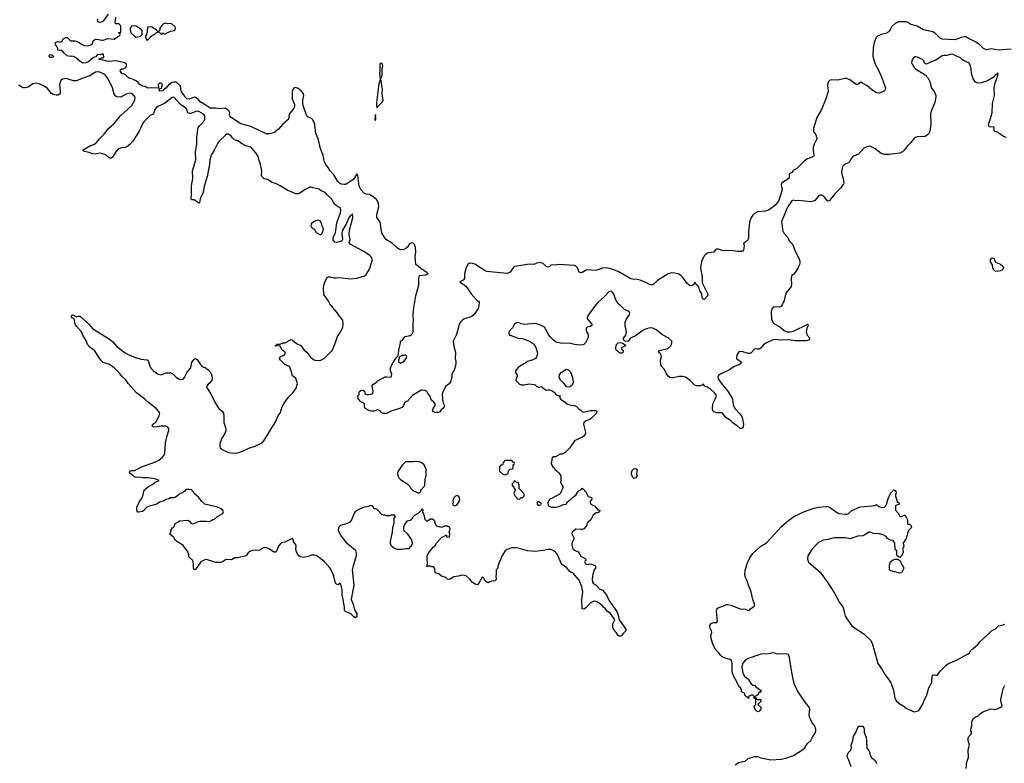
# Model space of a CAD drawing. Header units: inches. Extents: x 2220522 to 2384314, y 721474 to 893490.
# Tile 82 of 256: x 2292763 to 2305343, y 776917 to 786419. Entities that reach past the tile are written whole.
import ezdxf

# ---------------------------------------------------------------- set-up
doc = ezdxf.new("R2010")
doc.units = ezdxf.units.IN
doc.header["$MEASUREMENT"] = 0
for name, color, linetype in [('C2797', 7, 'Continuous'), ('C2798', 7, 'Continuous'), ('C3707', 7, 'Continuous'), ('C3708', 7, 'Continuous')]:
    doc.layers.add(name, color=color, linetype=linetype)

msp = doc.modelspace()

# ---------------------------------------------------------------- linework, layer by layer
at = {"layer": 'C2797', "color": 5, "elevation": 180}
for points in [[(2296980, 780000), (2296950, 779982), (2296863, 779957), (2296851, 779949), (2296836, 779930), (2296831, 779890), (2296870, 779819), (2296930, 779742), (2296979, 779699), (2297045, 779650), (2297054, 779634), (2297061, 779601), (2297062, 779570), (2297018, 779422), (2297012, 779390), (2297032, 779190), (2297017, 779130), (2296996, 779010), (2297022, 778950), (2297040, 778880), (2297071, 778830), (2297071, 778790), (2297050, 778775), (2297030, 778789), (2297000, 778820), (2296976, 778836), (2296930, 778853), (2296913, 778870), (2296912, 778910), (2296893, 779030), (2296881, 779070), (2296882, 779130), (2296867, 779207), (2296850, 779218), (2296830, 779198), (2296810, 779206), (2296799, 779219), (2296777, 779310), (2296736, 779396), (2296713, 779430), (2296657, 779490), (2296590, 779546), (2296550, 779573), (2296530, 779578), (2296490, 779575), (2296450, 779558), (2296390, 779547), (2296350, 779555), (2296330, 779570), (2296298, 779618), (2296291, 779650), (2296294, 779694), (2296289, 779710), (2296261, 779750), (2296257, 779777), (2296250, 779788), (2296210, 779773), (2296150, 779743), (2296110, 779733), (2296090, 779719), (2296070, 779690), (2296046, 779634), (2296030, 779614), (2296010, 779615), (2295950, 779656), (2295905, 779675), (2295870, 779664), (2295830, 779641), (2295810, 779637), (2295758, 779642), (2295711, 779629), (2295686, 779614), (2295656, 779570), (2295638, 779562), (2295550, 779541), (2295510, 779542), (2295470, 779518), (2295410, 779522), (2295390, 779515), (2295352, 779490), (2295330, 779481), (2295270, 779484), (2295150, 779521), (2295130, 779518), (2295078, 779490), (2295010, 779395), (2294990, 779389), (2294982, 779410), (2294982, 779462), (2294977, 779497), (2294970, 779514), (2294929, 779550), (2294914, 779614), (2294850, 779698), (2294808, 779730), (2294769, 779750), (2294749, 779770), (2294729, 779809), (2294710, 779818), (2294678, 779850), (2294694, 779866), (2294695, 779890), (2294716, 779924), (2294730, 779934), (2294750, 779982), (2294781, 780000)], [(2294939, 780000), (2294950, 779985), (2294970, 779976), (2294990, 779981), (2295029, 780000)], [(2297699, 780000), (2297678, 779970), (2297665, 779930), (2297665, 779910), (2297671, 779891), (2297713, 779853), (2297756, 779790), (2297767, 779770), (2297776, 779730), (2297771, 779710), (2297759, 779690), (2297730, 779659), (2297690, 779659), (2297650, 779649), (2297590, 779649), (2297550, 779661), (2297513, 779690), (2297501, 779721), (2297501, 779750), (2297524, 779870), (2297529, 779930), (2297549, 779989), (2297548, 780000)], [(2300000, 778909), (2299990, 778898), (2299970, 778888), (2299949, 778889), (2299944, 779010), (2299958, 779110), (2299947, 779170), (2299910, 779255), (2299830, 779349), (2299810, 779355), (2299790, 779369), (2299750, 779421), (2299690, 779458), (2299629, 779590), (2299610, 779613), (2299589, 779630), (2299550, 779649), (2299510, 779649), (2299450, 779635), (2299350, 779623), (2299250, 779632), (2299130, 779665), (2299091, 779669), (2299050, 779669), (2298991, 779649), (2298966, 779630), (2298928, 779572), (2298885, 779470), (2298872, 779430), (2298872, 779410), (2298852, 779390), (2298851, 779330), (2298846, 779310), (2298850, 779266), (2298834, 779250), (2298796, 779244), (2298770, 779235), (2298750, 779222), (2298729, 779230), (2298709, 779250), (2298690, 779286), (2298670, 779295), (2298630, 779218), (2298610, 779198), (2298590, 779202), (2298549, 779229), (2298510, 779275), (2298470, 779308), (2298450, 779318), (2298410, 779322), (2298371, 779309), (2298310, 779301), (2298262, 779270), (2298245, 779265), (2298229, 779269), (2298209, 779289), (2298150, 779309), (2298117, 779337), (2298070, 779349), (2298067, 779407), (2298050, 779426), (2298030, 779428), (2298010, 779438), (2297982, 779438), (2297970, 779426), (2297966, 779430), (2297968, 779450), (2297975, 779465), (2297975, 779490), (2297969, 779510), (2297970, 779574), (2297989, 779610), (2298050, 779682), (2298068, 779692), (2298089, 779730), (2298150, 779801), (2298210, 779831), (2298214, 779830), (2298214, 779810), (2298225, 779805), (2298255, 779810), (2298258, 779850), (2298249, 779870), (2298262, 779910), (2298260, 779920), (2298255, 779935), (2298230, 779949), (2298190, 779948), (2298150, 779929), (2298130, 779938), (2298110, 779938), (2298090, 779948), (2298070, 779986), (2298069, 780000)], [(2300000, 779947), (2299970, 779913), (2299950, 779904), (2299930, 779903), (2299870, 779909), (2299822, 779870), (2299818, 779850), (2299845, 779790), (2299817, 779730), (2299817, 779710), (2299830, 779658), (2299850, 779641), (2299899, 779619), (2299915, 779595), (2299930, 779562), (2299992, 779530), (2299994, 779510), (2299991, 779509), (2299982, 779498), (2299981, 779490), (2299990, 779465), (2300000, 779462)]]:
    msp.add_lwpolyline(points, dxfattribs=at)
at = {"layer": 'C2798', "color": 5}
for points, elevation in [([(2300000, 783218), (2299990, 783215), (2299950, 783189), (2299930, 783183), (2299910, 783194), (2299890, 783250), (2299870, 783270), (2299850, 783279), (2299650, 783292), (2299610, 783283), (2299570, 783285), (2299550, 783281), (2299530, 783264), (2299510, 783256), (2299490, 783264), (2299450, 783302), (2299410, 783316), (2299370, 783308), (2299330, 783293), (2299270, 783294), (2299090, 783265), (2299066, 783250), (2299028, 783192), (2298990, 783175), (2298730, 783202), (2298697, 783217), (2298576, 783296), (2298550, 783305), (2298510, 783308), (2298487, 783293), (2298468, 783252), (2298447, 783170), (2298445, 783110), (2298430, 783092), (2298386, 783070), (2298411, 783050), (2298437, 783037), (2298468, 783010), (2298530, 782917), (2298600, 782840), (2298624, 782824), (2298632, 782810), (2298631, 782769), (2298621, 782730), (2298570, 782650), (2298530, 782622), (2298443, 782597), (2298420, 782580), (2298392, 782548), (2298373, 782507), (2298342, 782398), (2298301, 782310), (2298308, 782248), (2298331, 782170), (2298325, 782090), (2298335, 782050), (2298335, 782025), (2298319, 781950), (2298286, 781890), (2298285, 781850), (2298265, 781790), (2298250, 781768), (2298205, 781730), (2298163, 781650), (2298159, 781630), (2298163, 781570), (2298171, 781530), (2298191, 781490), (2298185, 781470), (2298171, 781450), (2298147, 781433), (2298130, 781409), (2298110, 781398), (2298070, 781398), (2298050, 781408), (2298039, 781430), (2298044, 781450), (2298069, 781490), (2298069, 781510), (2298055, 781530), (2298020, 781560), (2298010, 781598), (2297975, 781650), (2297969, 781669), (2297942, 781682), (2297910, 781687), (2297890, 781684), (2297870, 781674), (2297783, 781617), (2297717, 781543), (2297685, 781530), (2297668, 781490), (2297650, 781465), (2297630, 781453), (2297510, 781415), (2297450, 781389), (2297410, 781385), (2297390, 781394), (2297370, 781415), (2297350, 781429), (2297330, 781435), (2297290, 781415), (2297255, 781415), (2297230, 781422), (2297178, 781450), (2297169, 781470), (2297168, 781510), (2297159, 781519), (2297126, 781530), (2297122, 781542), (2297110, 781546), (2297102, 781562), (2297088, 781568), (2297088, 781590), (2297078, 781610), (2297098, 781630), (2297098, 781650), (2297106, 781670), (2297120, 781680), (2297150, 781685), (2297170, 781672), (2297171, 781650), (2297178, 781638), (2297206, 781626), (2297261, 781639), (2297273, 781647), (2297279, 781670), (2297265, 781730), (2297265, 781750), (2297270, 781755), (2297327, 781793), (2297344, 781810), (2297430, 781854), (2297450, 781857), (2297508, 781852), (2297519, 781890), (2297499, 781930), (2297499, 781970), (2297530, 782036), (2297544, 782050), (2297570, 782092), (2297598, 782122), (2297605, 782195), (2297628, 782288), (2297628, 782310), (2297655, 782325), (2297669, 782350), (2297689, 782370), (2297750, 782385), (2297770, 782397), (2297783, 782410), (2297789, 782429), (2297789, 782529), (2297796, 782590), (2297789, 782631), (2297793, 782713), (2297822, 782890), (2297861, 783030), (2297861, 783110), (2297869, 783150), (2297950, 783159), (2297982, 783170), (2297965, 783190), (2297906, 783226), (2297826, 783290), (2297815, 783390), (2297823, 783450), (2297820, 783510), (2297807, 783547), (2297790, 783564), (2297770, 783568), (2297745, 783555), (2297714, 783510), (2297701, 783499), (2297670, 783484), (2297630, 783480), (2297610, 783486), (2297590, 783500), (2297523, 783563), (2297448, 783608), (2297429, 783630), (2297389, 783690), (2297369, 783830), (2297325, 783890), (2297326, 783930), (2297350, 784030), (2297347, 784070), (2297340, 784090), (2297320, 784120), (2297277, 784157), (2297230, 784184), (2297195, 784190), (2297170, 784200), (2297120, 784250), (2297099, 784290), (2297081, 784430), (2297070, 784449), (2297041, 784399), (2297023, 784377), (2296930, 784314), (2296910, 784312), (2296870, 784318), (2296847, 784330), (2296827, 784350), (2296777, 784437), (2296730, 784490), (2296705, 784530), (2296672, 784570), (2296652, 784610), (2296638, 784690), (2296608, 784768), (2296582, 784882), (2296548, 784970), (2296534, 785074), (2296525, 785105), (2296504, 785144), (2296490, 785155), (2296450, 785172), (2296432, 785190), (2296421, 785210), (2296390, 785310), (2296382, 785350), (2296381, 785390), (2296395, 785450), (2296390, 785470), (2296358, 785510), (2296321, 785541), (2296291, 785551), (2296270, 785550), (2296250, 785525), (2296244, 785490), (2296243, 785430), (2296246, 785410), (2296275, 785335), (2296274, 785310), (2296265, 785290), (2296206, 785214), (2296196, 785150), (2296190, 785138), (2296120, 785080), (2296070, 785019), (2296010, 784974), (2295950, 784960), (2295910, 784962), (2295714, 785054), (2295587, 785090), (2295465, 785170), (2295448, 785190), (2295443, 785203), (2295449, 785230), (2295436, 785256), (2295390, 785289), (2295310, 785282), (2295269, 785289), (2295198, 785290), (2295121, 785341), (2295067, 785370), (2295042, 785402), (2295010, 785426), (2294990, 785429), (2294930, 785405), (2294899, 785410), (2294877, 785430), (2294861, 785461), (2294830, 785496), (2294824, 785510), (2294815, 785570), (2294784, 785604), (2294759, 785619), (2294730, 785623), (2294705, 785615), (2294660, 785580), (2294630, 785544), (2294598, 785522), (2294590, 785509), (2294550, 785508), (2294547, 785513), (2294546, 785534), (2294575, 785545), (2294588, 785590), (2294570, 785608), (2294550, 785608), (2294532, 785590), (2294534, 785546), (2294450, 785549), (2294410, 785545), (2294390, 785549), (2294364, 785564), (2294330, 785569), (2294299, 785590), (2294276, 785616), (2294241, 785641), (2294218, 785650), (2294210, 785658), (2294170, 785668), (2294150, 785679), (2294110, 785717), (2294069, 785730), (2294050, 785758), (2294045, 785775), (2294069, 785791), (2294090, 785791), (2294118, 785810), (2294128, 785830), (2294128, 785850), (2294106, 785870), (2294009, 785889), (2293970, 785892), (2293913, 785887), (2293870, 785890), (2293830, 785904), (2293775, 785910), (2293780, 785920), (2293809, 785931), (2293830, 785932), (2293838, 785942), (2293834, 785974), (2293830, 785978), (2293810, 785978), (2293790, 785969), (2293774, 785974), (2293754, 785970), (2293737, 785943), (2293705, 785935), (2293640, 785880), (2293606, 785866), (2293570, 785865), (2293530, 785890), (2293476, 785936), (2293450, 785949), (2293430, 785953), (2293409, 785949), (2293370, 785959), (2293329, 785990), (2293315, 786015), (2293303, 786023), (2293290, 786029), (2293270, 786024), (2293249, 786029), (2293248, 786050), (2293214, 786110), (2293222, 786130), (2293250, 786141), (2293270, 786136), (2293290, 786138), (2293308, 786150), (2293315, 786170), (2293350, 786191), (2293370, 786190), (2293410, 786151), (2293470, 786151), (2293513, 786133), (2293570, 786098), (2293590, 786091), (2293633, 786087), (2293670, 786098), (2293688, 786110), (2293705, 786155), (2293729, 786171), (2293770, 786168), (2293810, 786157), (2293830, 786159), (2293890, 786177), (2293969, 786171), (2294015, 786205), (2294042, 786218), (2294046, 786230), (2294042, 786242), (2294026, 786250), (2294030, 786254), (2294050, 786254), (2294056, 786264), (2294055, 786330), (2294050, 786346), (2294030, 786366), (2293990, 786366), (2293986, 786370), (2293982, 786390), (2293988, 786412), (2293989, 786450)], 160), ([(2293891, 786489), (2293830, 786402), (2293790, 786382), (2293770, 786388), (2293760, 786400), (2293755, 786410), (2293762, 786430)], 160), ([(2295029, 780000), (2295030, 780001), (2295070, 780011), (2295149, 780011), (2295170, 780007), (2295206, 780014), (2295230, 780031), (2295250, 780038), (2295290, 780071), (2295358, 780110), (2295368, 780130), (2295358, 780150), (2295330, 780173), (2295288, 780190), (2295130, 780229), (2295090, 780262), (2295050, 780315), (2294988, 780370), (2294978, 780390), (2294958, 780410), (2294923, 780417), (2294886, 780414), (2294870, 780388), (2294830, 780368), (2294810, 780366), (2294782, 780338), (2294750, 780315), (2294729, 780309), (2294690, 780308), (2294670, 780298), (2294630, 780289), (2294610, 780269), (2294550, 780253), (2294513, 780227), (2294470, 780215), (2294430, 780209), (2294389, 780191), (2294366, 780170), (2294356, 780150), (2294330, 780134), (2294285, 780125), (2294268, 780128), (2294259, 780150), (2294259, 780190), (2294287, 780253), (2294314, 780290), (2294335, 780330), (2294349, 780389), (2294359, 780410), (2294407, 780453), (2294450, 780474), (2294490, 780503), (2294546, 780530), (2294508, 780548), (2294410, 780564), (2294334, 780566), (2294290, 780572), (2294251, 780569), (2294234, 780574), (2294170, 780625), (2294167, 780630), (2294169, 780650), (2294190, 780659), (2294230, 780657), (2294330, 780711), (2294510, 780773), (2294541, 780790), (2294589, 780830), (2294610, 780859), (2294618, 780882), (2294624, 781010), (2294641, 781090), (2294669, 781170), (2294669, 781190), (2294654, 781214), (2294630, 781223), (2294570, 781226), (2294490, 781213), (2294470, 781217), (2294454, 781230), (2294463, 781250), (2294502, 781278), (2294544, 781356), (2294551, 781390), (2294538, 781418), (2294507, 781450), (2294408, 781528), (2294361, 781570), (2294255, 781650), (2294150, 781770), (2294118, 781818), (2294080, 781850), (2294031, 781910), (2293970, 781971), (2293910, 782012), (2293830, 782039), (2293799, 782070), (2293717, 782190), (2293664, 782230), (2293630, 782269), (2293617, 782310), (2293568, 782388), (2293552, 782432), (2293490, 782503), (2293472, 782530), (2293458, 782598), (2293429, 782610), (2293424, 782630), (2293430, 782642), (2293450, 782642), (2293490, 782622), (2293509, 782631), (2293530, 782631), (2293550, 782618), (2293650, 782525), (2293693, 782473), (2293910, 782338), (2293950, 782306), (2294005, 782245), (2294110, 782164), (2294150, 782142), (2294243, 782103), (2294310, 782083), (2294392, 782072), (2294407, 782050), (2294426, 781990), (2294443, 781963), (2294471, 781930), (2294530, 781889), (2294570, 781883), (2294634, 781906), (2294670, 781908), (2294690, 781905), (2294724, 781890), (2294762, 781850), (2294790, 781830), (2294810, 781822), (2294850, 781824), (2294870, 781845), (2294904, 781916), (2294950, 781970), (2294962, 782038), (2294990, 782082), (2295010, 782091), (2295030, 782076), (2295073, 782013), (2295090, 781996), (2295110, 781981), (2295134, 781974), (2295170, 781945), (2295205, 781905), (2295223, 781850), (2295223, 781830), (2295216, 781810), (2295186, 781774), (2295170, 781762), (2295151, 781730), (2295156, 781710), (2295201, 781641), (2295270, 781510), (2295309, 781450), (2295354, 781414), (2295365, 781390), (2295370, 781354), (2295371, 781270), (2295394, 781210), (2295396, 781170), (2295384, 781130), (2295345, 781070), (2295325, 781015), (2295318, 780990), (2295319, 780970), (2295326, 780950), (2295350, 780925), (2295430, 780888), (2295490, 780880), (2295550, 780885), (2295610, 780904), (2295690, 780944), (2295770, 780971), (2295863, 781017), (2295883, 781037), (2296027, 781270), (2296070, 781365), (2296090, 781391), (2296118, 781470), (2296157, 781543), (2296200, 781600), (2296254, 781650), (2296296, 781710), (2296310, 781770), (2296301, 781810), (2296290, 781833), (2296249, 781869), (2296232, 781932), (2296209, 781989), (2296150, 782013), (2296094, 782070), (2296082, 782090), (2296089, 782111), (2296130, 782127), (2296143, 782137), (2296154, 782150), (2296154, 782170), (2296118, 782198), (2296090, 782248), (2296026, 782250), (2296042, 782258), (2296050, 782272), (2296090, 782272), (2296130, 782292), (2296150, 782292), (2296230, 782331), (2296250, 782326), (2296300, 782280), (2296354, 782254), (2296397, 782197), (2296430, 782170), (2296484, 782104), (2296517, 782077), (2296534, 782070), (2296590, 782064), (2296612, 782068), (2296652, 782088), (2296753, 782190), (2296790, 782272), (2296821, 782370), (2296857, 782423), (2296881, 782470), (2296890, 782494), (2296894, 782530), (2296890, 782578), (2296849, 782629), (2296824, 782670), (2296725, 782790), (2296705, 782830), (2296647, 782907), (2296643, 782990), (2296654, 783046), (2296670, 783086), (2296690, 783125), (2296710, 783135), (2296730, 783135), (2296781, 783121), (2296810, 783119), (2296850, 783123), (2296990, 783107), (2297070, 783116), (2297170, 783145), (2297190, 783165), (2297233, 783230), (2297269, 783350), (2297253, 783390), (2297231, 783410), (2297150, 783462), (2296985, 783550), (2296973, 783570), (2296983, 783610), (2296973, 783673), (2296976, 783730), (2297017, 783890), (2297018, 783918), (2297013, 783933), (2297010, 783935), (2297000, 783920), (2296990, 783916), (2296970, 783887), (2296935, 783805), (2296885, 783730), (2296877, 783690), (2296885, 783615), (2296882, 783598), (2296874, 783590), (2296810, 783574), (2296790, 783578), (2296767, 783607), (2296767, 783630), (2296799, 783701), (2296815, 783825), (2296860, 783950), (2296866, 783990), (2296860, 784010), (2296850, 784021), (2296810, 784040), (2296784, 784064), (2296748, 784130), (2296696, 784176), (2296667, 784210), (2296613, 784233), (2296587, 784253), (2296509, 784269), (2296490, 784278), (2296470, 784278), (2296410, 784249), (2296330, 784195), (2296290, 784194), (2296179, 784239), (2296090, 784296), (2296030, 784327), (2295990, 784341), (2295930, 784376), (2295887, 784387), (2295856, 784416), (2295853, 784430), (2295856, 784490), (2295839, 784570), (2295821, 784621), (2295809, 784670), (2295779, 784719), (2295730, 784777), (2295714, 784790), (2295650, 784809), (2295597, 784837), (2295550, 784870), (2295506, 784886), (2295484, 784904), (2295463, 784930), (2295430, 784955), (2295410, 784957), (2295390, 784945), (2295310, 784869), (2295290, 784839), (2295249, 784751), (2295208, 784690), (2295192, 784630), (2295184, 784536), (2295170, 784490), (2295161, 784430), (2295119, 784290), (2295105, 784210), (2295069, 784130), (2295059, 784081), (2295050, 784073), (2295004, 784110), (2294990, 784116), (2294956, 784116), (2294953, 784133), (2294958, 784190), (2294957, 784297), (2294973, 784390), (2294972, 784488), (2295013, 784627), (2295008, 784730), (2295025, 784830), (2295026, 784914), (2295040, 785020), (2295044, 785036), (2295058, 785062), (2295110, 785113), (2295126, 785150), (2295130, 785178), (2295128, 785190), (2295110, 785210), (2295050, 785246), (2295030, 785250), (2295014, 785246), (2294950, 785220), (2294930, 785220), (2294910, 785230), (2294898, 785270), (2294885, 785290), (2294817, 785337), (2294730, 785429), (2294710, 785425), (2294613, 785347), (2294529, 785311), (2294510, 785298), (2294490, 785270), (2294477, 785230), (2294466, 785214), (2294430, 785193), (2294410, 785175), (2294350, 785115), (2294331, 785090), (2294290, 784997), (2294210, 784868), (2294170, 784826), (2294130, 784794), (2294110, 784786), (2294050, 784778), (2294030, 784767), (2294009, 784751), (2293993, 784730), (2293950, 784664), (2293930, 784649), (2293910, 784649), (2293867, 784687), (2293850, 784695), (2293790, 784712), (2293718, 784702), (2293690, 784705), (2293650, 784723), (2293590, 784735), (2293566, 784750), (2293669, 784810), (2293710, 784826), (2293747, 784853), (2293783, 784897), (2293843, 784957), (2293899, 785030), (2293965, 785090), (2294050, 785190), (2294196, 785324), (2294232, 785390), (2294236, 785430), (2294205, 785470), (2294190, 785478), (2294170, 785481), (2294130, 785472), (2294078, 785442), (2294050, 785431), (2294010, 785434), (2293990, 785442), (2293969, 785469), (2293948, 785550), (2293896, 785656), (2293873, 785693), (2293850, 785718), (2293785, 785750), (2293770, 785755), (2293730, 785750), (2293657, 785703), (2293560, 785670), (2293490, 785639), (2293450, 785637), (2293370, 785664), (2293350, 785667), (2293310, 785659), (2293290, 785643), (2293274, 785610), (2293271, 785590), (2293280, 785510), (2293278, 785482), (2293272, 785468), (2293260, 785460), (2293250, 785455), (2293230, 785455), (2293190, 785465), (2293170, 785477), (2293118, 785538), (2293090, 785560), (2293010, 785598), (2292970, 785608), (2292930, 785599), (2292870, 785556), (2292830, 785547), (2292810, 785548), (2292790, 785556), (2292750, 785582)], 180), ([(2300000, 782308), (2299990, 782288), (2299972, 782270), (2299957, 782263), (2299918, 782258), (2299850, 782269), (2299790, 782285), (2299690, 782283), (2299619, 782299), (2299583, 782323), (2299535, 782370), (2299509, 782410), (2299504, 782430), (2299469, 782490), (2299410, 782521), (2299370, 782533), (2299350, 782536), (2299210, 782526), (2299170, 782533), (2299132, 782548), (2299110, 782544), (2299085, 782530), (2299057, 782483), (2299012, 782430), (2299012, 782410), (2299022, 782390), (2299030, 782386), (2299130, 782351), (2299185, 782345), (2299210, 782338), (2299286, 782306), (2299311, 782291), (2299330, 782272), (2299358, 782230), (2299375, 782175), (2299378, 782150), (2299365, 782110), (2299351, 782090), (2299310, 782069), (2299245, 782050), (2299230, 782035), (2299150, 781989), (2299126, 781970), (2299098, 781930), (2299098, 781910), (2299122, 781870), (2299111, 781849), (2299102, 781810), (2299138, 781770), (2299150, 781761), (2299175, 781755), (2299210, 781755), (2299270, 781766), (2299337, 781757), (2299350, 781752), (2299370, 781732), (2299390, 781725), (2299410, 781722), (2299430, 781731), (2299452, 781710), (2299490, 781685), (2299510, 781691), (2299530, 781691), (2299560, 781680), (2299597, 781657), (2299614, 781630), (2299650, 781614), (2299670, 781614), (2299672, 781608), (2299662, 781598), (2299662, 781590), (2299672, 781570), (2299730, 781532), (2299750, 781512), (2299810, 781492), (2299851, 781491), (2299877, 781477), (2299910, 781442), (2299934, 781430), (2299954, 781410), (2299970, 781406), (2300000, 781413)], 180), ([(2300000, 781293), (2299990, 781289), (2299971, 781270), (2299966, 781250), (2299991, 781150), (2299991, 781130), (2299970, 781098), (2299950, 781082), (2299911, 781069), (2299850, 781038), (2299792, 780950), (2299733, 780887), (2299692, 780868), (2299670, 780868), (2299610, 780835), (2299585, 780835), (2299570, 780826), (2299562, 780810), (2299562, 780790), (2299552, 780750), (2299572, 780710), (2299591, 780691), (2299605, 780665), (2299630, 780651), (2299651, 780630), (2299678, 780590), (2299678, 780530), (2299672, 780510), (2299705, 780450), (2299704, 780436), (2299672, 780368), (2299654, 780350), (2299532, 780288), (2299512, 780250), (2299513, 780213), (2299551, 780191), (2299610, 780191), (2299650, 780198), (2299710, 780222), (2299746, 780230), (2299763, 780257), (2299783, 780277), (2299806, 780290), (2299846, 780330), (2299870, 780342), (2299898, 780390), (2299910, 780402), (2299942, 780418), (2299950, 780432), (2299958, 780418), (2299973, 780413), (2299978, 780398), (2299993, 780393), (2300000, 780378)], 180), ([(2297548, 780000), (2297546, 780050), (2297566, 780070), (2297550, 780086), (2297510, 780086), (2297490, 780078), (2297450, 780078), (2297427, 780087), (2297410, 780088), (2297390, 780098), (2297330, 780158), (2297310, 780168), (2297290, 780168), (2297284, 780190), (2297269, 780209), (2297250, 780212), (2297220, 780200), (2297150, 780187), (2297070, 780146), (2297050, 780130), (2297037, 780110), (2297003, 780030), (2296980, 780000)], 180), ([(2298069, 780000), (2298068, 780010), (2298060, 780020), (2298036, 780036), (2298010, 780038), (2297970, 780008), (2297950, 780022), (2297942, 780030), (2297934, 780074), (2297915, 780130), (2297918, 780150), (2297910, 780166), (2297898, 780162), (2297893, 780147), (2297854, 780110), (2297810, 780088), (2297782, 780058), (2297765, 780030), (2297750, 780019), (2297711, 780009), (2297700, 780000), (2297699, 780000)], 180), ([(2294781, 780000), (2294806, 780014), (2294910, 780025), (2294930, 780012), (2294939, 780000)], 180)]:
    msp.add_lwpolyline(points, dxfattribs=dict(at, elevation=elevation))
for points, elevation in [([(2294230, 786342), (2294190, 786338), (2294175, 786305), (2294177, 786270), (2294184, 786250), (2294230, 786207), (2294250, 786195), (2294290, 786203), (2294308, 786210), (2294329, 786231), (2294329, 786269), (2294323, 786283), (2294314, 786294), (2294250, 786335)], 160), ([(2294430, 786329), (2294394, 786326), (2294391, 786269), (2294382, 786230), (2294372, 786210), (2294372, 786190), (2294390, 786154), (2294428, 786190), (2294436, 786204), (2294460, 786220), (2294486, 786230), (2294510, 786254), (2294522, 786258), (2294526, 786270), (2294508, 786290), (2294450, 786324)], 160), ([(2294630, 786375), (2294590, 786362), (2294551, 786310), (2294552, 786288), (2294534, 786270), (2294538, 786258), (2294550, 786254), (2294570, 786234), (2294582, 786238), (2294590, 786252), (2294598, 786238), (2294610, 786234), (2294630, 786242), (2294690, 786272), (2294738, 786282), (2294748, 786290), (2294755, 786310), (2294748, 786330), (2294710, 786362), (2294690, 786369), (2294652, 786368)], 160), ([(2293170, 785935), (2293150, 785938), (2293138, 785950), (2293140, 785960), (2293150, 785974), (2293174, 785970), (2293195, 785955), (2293198, 785950), (2293190, 785942)], 160), ([(2297390, 785859), (2297370, 785858), (2297364, 785850), (2297366, 785774), (2297360, 785730), (2297367, 785670), (2297363, 785630), (2297350, 785598), (2297323, 785363), (2297321, 785321), (2297330, 785292), (2297335, 785305), (2297396, 785370), (2297405, 785390), (2297394, 785470), (2297399, 785530), (2297379, 785630), (2297378, 785670), (2297390, 785694), (2297393, 785710), (2297392, 785788), (2297402, 785830), (2297400, 785850)], 160), ([(2297310, 785206), (2297298, 785150), (2297298, 785138), (2297310, 785132), (2297314, 785150)], 160), ([(2296610, 783666), (2296556, 783696), (2296535, 783735), (2296509, 783749), (2296489, 783769), (2296485, 783785), (2296489, 783811), (2296509, 783830), (2296530, 783845), (2296570, 783862), (2296593, 783853), (2296612, 783832), (2296624, 783784), (2296642, 783750), (2296630, 783706)], 180), ([(2297690, 782135), (2297670, 782129), (2297650, 782129), (2297613, 782107), (2297612, 782090), (2297602, 782070), (2297602, 782050), (2297630, 782032), (2297650, 782038), (2297670, 782052), (2297699, 782090), (2297709, 782110), (2297703, 782123)], 160), ([(2299765, 781725), (2299750, 781729), (2299739, 781739), (2299715, 781775), (2299673, 781813), (2299657, 781850), (2299660, 781880), (2299675, 781905), (2299730, 781945), (2299750, 781952), (2299780, 781940), (2299800, 781920), (2299832, 781830), (2299831, 781810), (2299838, 781790), (2299832, 781770), (2299822, 781750), (2299790, 781729)], 180), ([(2297810, 780774), (2297790, 780769), (2297690, 780768), (2297650, 780728), (2297598, 780650), (2297591, 780630), (2297592, 780590), (2297606, 780566), (2297630, 780542), (2297664, 780524), (2297674, 780510), (2297711, 780491), (2297752, 780450), (2297762, 780430), (2297785, 780405), (2297824, 780384), (2297850, 780374), (2297870, 780374), (2297886, 780390), (2297886, 780410), (2297902, 780418), (2297906, 780430), (2297930, 780454), (2297938, 780470), (2297942, 780550), (2297955, 780590), (2297955, 780670), (2297943, 780703), (2297929, 780729), (2297908, 780750), (2297890, 780762), (2297866, 780770)], 180), ([(2299050, 780786), (2298970, 780786), (2298958, 780782), (2298950, 780766), (2298938, 780762), (2298933, 780727), (2298910, 780726), (2298893, 780707), (2298892, 780650), (2298934, 780610), (2298970, 780605), (2299002, 780618), (2299007, 780653), (2299030, 780674), (2299062, 780678), (2299066, 780690), (2299066, 780730), (2299082, 780738), (2299086, 780750), (2299082, 780762), (2299067, 780767)], 180), ([(2299090, 780526), (2299078, 780522), (2299074, 780510), (2299054, 780490), (2299054, 780470), (2299092, 780412), (2299078, 780370), (2299090, 780334), (2299114, 780310), (2299118, 780298), (2299150, 780294), (2299170, 780314), (2299190, 780314), (2299206, 780330), (2299206, 780350), (2299198, 780370), (2299146, 780430), (2299146, 780470), (2299130, 780506), (2299108, 780508)], 180), ([(2298350, 780339), (2298330, 780329), (2298311, 780310), (2298298, 780270), (2298302, 780250), (2298294, 780230), (2298298, 780218), (2298313, 780213), (2298330, 780212), (2298350, 780222), (2298377, 780263), (2298385, 780290), (2298381, 780310), (2298370, 780329)], 180), ([(2299382, 780258), (2299374, 780250), (2299374, 780230), (2299390, 780214), (2299410, 780214), (2299422, 780218), (2299426, 780230), (2299422, 780242), (2299396, 780256)], 180)]:
    msp.add_lwpolyline(points, close=True, dxfattribs=dict(at, elevation=elevation))
at = {"layer": 'C3707', "color": 5}
for points, elevation in [([(2300025, 780000), (2300022, 779998), (2300008, 779972), (2300003, 779950), (2300000, 779947)], 180), ([(2301904, 776896), (2301950, 776925), (2301983, 776937), (2302030, 776945), (2302070, 776978), (2302150, 777005), (2302190, 777005), (2302230, 776986), (2302361, 776961), (2302490, 776971), (2302550, 776982), (2302650, 777015), (2302770, 777091), (2302790, 777111), (2302829, 777171), (2302869, 777210), (2302894, 777250), (2302930, 777312), (2302936, 777330), (2302936, 777350), (2302923, 777390), (2302882, 777442), (2302857, 777497), (2302851, 777530), (2302856, 777610), (2302852, 777630), (2302797, 777697), (2302701, 777841), (2302662, 777922), (2302649, 777970), (2302624, 778104), (2302599, 778270), (2302585, 778305), (2302550, 778317), (2302450, 778313), (2302390, 778327), (2302330, 778317), (2302230, 778310), (2302070, 778255), (2302030, 778229), (2302003, 778197), (2301991, 778150), (2302001, 778070), (2302010, 778052), (2302025, 778030), (2302070, 777992), (2302110, 777934), (2302130, 777914), (2302150, 777914), (2302174, 777890), (2302232, 777850), (2302234, 777826), (2302210, 777826), (2302190, 777786), (2302154, 777770), (2302158, 777758), (2302173, 777753), (2302178, 777738), (2302190, 777734), (2302230, 777734), (2302232, 777730), (2302230, 777706), (2302194, 777670), (2302232, 777632), (2302232, 777610), (2302210, 777582), (2302190, 777575), (2302168, 777590), (2302148, 777630), (2302148, 777650), (2302166, 777670), (2302166, 777730), (2302162, 777742), (2302146, 777750), (2302146, 777770), (2302130, 777786), (2302110, 777786), (2302074, 777770), (2302074, 777750), (2302070, 777746), (2302062, 777762), (2302050, 777766), (2302027, 777787), (2302026, 777810), (2301986, 777830), (2301986, 777850), (2301976, 777876), (2301966, 777890), (2301955, 777895), (2301929, 777950), (2301885, 778025), (2301866, 778086), (2301867, 778190), (2301857, 778230), (2301842, 778242), (2301763, 778263), (2301737, 778277), (2301717, 778297), (2301696, 778330), (2301653, 778373), (2301613, 778450), (2301596, 778510), (2301592, 778550), (2301604, 778590), (2301603, 778610), (2301582, 778650), (2301582, 778678), (2301596, 778704), (2301626, 778714), (2301670, 778718), (2301677, 778730), (2301664, 778856), (2301669, 778890), (2301692, 778908), (2301750, 778925), (2301790, 778945), (2301810, 778947), (2301850, 778939), (2301970, 778891), (2302030, 778886), (2302070, 778871), (2302088, 778872), (2302098, 778890), (2302130, 778911), (2302149, 778930), (2302149, 778950), (2302129, 779010), (2302109, 779110), (2302073, 779193), (2302055, 779255), (2302037, 779290), (2302028, 779328), (2302030, 779382), (2302056, 779470), (2302090, 779543), (2302130, 779599), (2302234, 779690), (2302306, 779734), (2302350, 779787), (2302498, 779942), (2302562, 780000)], 180), ([(2304104, 780000), (2304104, 779984), (2304112, 779972), (2304130, 779971), (2304142, 779962), (2304151, 779950), (2304156, 779930), (2304118, 779890), (2304091, 779809), (2304090, 779788), (2304052, 779730), (2304058, 779690), (2304042, 779650), (2304051, 779631), (2304052, 779610), (2304030, 779562), (2304008, 779548), (2303990, 779555), (2303975, 779570), (2303969, 779591), (2303968, 779630), (2303949, 779650), (2303942, 779730), (2303922, 779762), (2303890, 779768), (2303850, 779789), (2303833, 779813), (2303796, 779836), (2303750, 779849), (2303670, 779852), (2303630, 779869), (2303611, 779869), (2303590, 779859), (2303570, 779839), (2303536, 779824), (2303470, 779819), (2303374, 779786), (2303310, 779797), (2303170, 779799), (2303090, 779776), (2303030, 779769), (2303010, 779761), (2302970, 779738), (2302937, 779710), (2302883, 779650), (2302831, 779570), (2302827, 779530), (2302831, 779510), (2302844, 779484), (2302990, 779361), (2303090, 779221), (2303173, 779090), (2303239, 778970), (2303278, 778918), (2303290, 778890), (2303299, 778830), (2303310, 778796), (2303390, 778679), (2303416, 778656), (2303550, 778570), (2303635, 778490), (2303653, 778453), (2303728, 778190), (2303780, 778120), (2303816, 778050), (2303870, 777981), (2303897, 777937), (2303925, 777850), (2303944, 777750), (2303965, 777710), (2304000, 777680), (2304050, 777650), (2304090, 777621), (2304130, 777599), (2304190, 777576), (2304230, 777581), (2304250, 777591), (2304297, 777663), (2304313, 777710), (2304352, 777790), (2304377, 777883), (2304415, 777950), (2304421, 778030), (2304430, 778046), (2304450, 778047), (2304470, 778041), (2304490, 778045), (2304525, 778095), (2304599, 778170), (2304630, 778191), (2304730, 778235), (2304883, 778317), (2304898, 778330), (2304910, 778352), (2304948, 778390), (2305002, 778430), (2305029, 778470), (2305130, 778559), (2305179, 778610), (2305230, 778637), (2305270, 778674), (2305330, 778685), (2305350, 778695)], 180), ([(2300000, 779462), (2300024, 779456), (2300050, 779467), (2300070, 779463), (2300107, 779447), (2300121, 779430), (2300121, 779410), (2300103, 779390), (2300087, 779333), (2300076, 779270), (2300082, 779230), (2300090, 779219), (2300130, 779191), (2300170, 779148), (2300211, 779130), (2300261, 779070), (2300295, 778995), (2300390, 778858), (2300410, 778810), (2300421, 778750), (2300506, 778630), (2300505, 778610), (2300468, 778572), (2300453, 778547), (2300430, 778539), (2300410, 778549), (2300385, 778590), (2300350, 778625), (2300340, 778650), (2300339, 778701), (2300368, 778750), (2300310, 778829), (2300270, 778862), (2300249, 778889), (2300222, 778910), (2300209, 778929), (2300182, 778950), (2300130, 778984), (2300110, 778989), (2300090, 778984), (2300050, 778962), (2300000, 778909)], 180), ([(2304857, 776850), (2304866, 776934), (2304884, 776990), (2304883, 777090), (2304899, 777150), (2304881, 777210), (2304882, 777238), (2304886, 777254), (2304918, 777290), (2304922, 777310), (2304915, 777330), (2304915, 777350), (2304918, 777370), (2304929, 777391), (2304929, 777450), (2304949, 777490), (2304970, 777505), (2305010, 777522), (2305035, 777550), (2305070, 777575), (2305170, 777611), (2305230, 777604), (2305292, 777628), (2305310, 777641), (2305315, 777650), (2305312, 777670), (2305298, 777710), (2305297, 777730), (2305330, 777870), (2305350, 777910)], 160), ([(2303385, 776870), (2303356, 776956), (2303338, 776990), (2303337, 777010), (2303347, 777050), (2303379, 777081), (2303392, 777108), (2303387, 777150), (2303409, 777210), (2303417, 777263), (2303440, 777300), (2303470, 777374), (2303486, 777390), (2303530, 777391), (2303550, 777372), (2303554, 777350), (2303551, 777310), (2303578, 777250), (2303583, 777210), (2303585, 777110), (2303610, 777082), (2303625, 777050), (2303625, 777030), (2303646, 776990), (2303691, 776951), (2303715, 776915)], 160)]:
    msp.add_lwpolyline(points, dxfattribs=dict(at, elevation=elevation))
at = {"layer": 'C3707', "color": 5, "elevation": 180}
msp.add_lwpolyline([(2304010, 779346), (2303910, 779370), (2303890, 779377), (2303874, 779390), (2303876, 779450), (2303889, 779490), (2303923, 779517), (2303950, 779527), (2303984, 779524), (2303997, 779517), (2304022, 779490), (2304024, 779464), (2304051, 779430), (2304058, 779410), (2304030, 779349)], close=True, dxfattribs=at)
at = {"layer": 'C3708', "color": 5}
for points, elevation in [([(2305430, 786043), (2305270, 786028), (2305173, 786047), (2305110, 786036), (2305079, 786050), (2305030, 786100), (2304989, 786129), (2304950, 786151), (2304893, 786173), (2304850, 786201), (2304830, 786201), (2304791, 786190), (2304710, 786160), (2304550, 786169), (2304522, 786182), (2304470, 786238), (2304430, 786265), (2304310, 786290), (2304230, 786337), (2304150, 786356), (2304110, 786385), (2304090, 786394), (2303990, 786392), (2303948, 786370), (2303906, 786334), (2303873, 786270), (2303861, 786259), (2303830, 786245), (2303770, 786232), (2303723, 786210), (2303706, 786190), (2303687, 786150), (2303674, 786110), (2303666, 786054), (2303662, 785950), (2303692, 785850), (2303728, 785790), (2303775, 785690), (2303803, 785603), (2303826, 785550), (2303825, 785535), (2303812, 785510), (2303750, 785482), (2303710, 785485), (2303650, 785524), (2303590, 785574), (2303530, 785609), (2303510, 785619), (2303471, 785590), (2303450, 785592), (2303370, 785650), (2303330, 785670), (2303310, 785670), (2303210, 785646), (2303130, 785651), (2303110, 785642), (2303098, 785630), (2303087, 785610), (2303083, 785577), (2303091, 785510), (2303089, 785490), (2303064, 785410), (2303006, 785270), (2302946, 785170), (2302905, 785030), (2302904, 784990), (2302933, 784950), (2302946, 784910), (2302943, 784890), (2302914, 784830), (2302901, 784790), (2302899, 784750), (2302908, 784690), (2302903, 784670), (2302830, 784642), (2302790, 784617), (2302690, 784519), (2302647, 784493), (2302630, 784468), (2302595, 784450), (2302595, 784410), (2302589, 784390), (2302498, 784330), (2302490, 784310), (2302504, 784250), (2302485, 784175), (2302458, 784102), (2302417, 784050), (2302369, 784010), (2302330, 783987), (2302290, 783974), (2302190, 783963), (2302150, 783942), (2302130, 783921), (2302110, 783890), (2302088, 783830), (2302076, 783710), (2302075, 783625), (2302062, 783598), (2302015, 783565), (2302011, 783550), (2302017, 783537), (2302015, 783495), (2302010, 783478), (2301998, 783462), (2301990, 783457), (2301937, 783457), (2301850, 783471), (2301750, 783466), (2301690, 783489), (2301671, 783489), (2301650, 783475), (2301631, 783449), (2301570, 783442), (2301550, 783435), (2301530, 783424), (2301510, 783401), (2301475, 783330), (2301463, 783250), (2301484, 783130), (2301481, 783070), (2301486, 783050), (2301555, 782910), (2301550, 782890), (2301510, 782842), (2301490, 782854), (2301482, 782870), (2301476, 782916), (2301454, 782954), (2301446, 782990), (2301430, 783014), (2301400, 783040), (2301390, 783066), (2301372, 783030), (2301350, 783019), (2301330, 783021), (2301310, 783030), (2301290, 783047), (2301240, 783120), (2301211, 783151), (2301177, 783170), (2301130, 783182), (2301090, 783184), (2301048, 783172), (2300913, 783087), (2300861, 783039), (2300850, 783032), (2300830, 783030), (2300810, 783035), (2300770, 783058), (2300690, 783092), (2300650, 783101), (2300590, 783102), (2300570, 783108), (2300410, 783202), (2300314, 783234), (2300252, 783248), (2300210, 783246), (2300150, 783223), (2300114, 783214), (2300010, 783221), (2300000, 783218)], 160), ([(2305370, 784915), (2305342, 784922), (2305250, 784982), (2305228, 784990), (2305209, 785009), (2305213, 785033), (2305208, 785048), (2305148, 785050), (2305142, 785070), (2305144, 785090), (2305186, 785230), (2305194, 785350), (2305218, 785450), (2305212, 785550), (2305226, 785614), (2305257, 785690), (2305266, 785730), (2305250, 785735), (2305241, 785719), (2305230, 785713), (2305199, 785681), (2305130, 785637), (2305050, 785612), (2305007, 785607), (2304990, 785611), (2304970, 785624), (2304944, 785664), (2304923, 785730), (2304920, 785790), (2304911, 785830), (2304890, 785866), (2304830, 785893), (2304810, 785905), (2304784, 785930), (2304730, 785952), (2304695, 785975), (2304670, 785981), (2304610, 785960), (2304570, 785962), (2304550, 785957), (2304470, 785901), (2304410, 785879), (2304350, 785849), (2304334, 785854), (2304323, 785863), (2304313, 785893), (2304298, 785910), (2304230, 785941), (2304210, 785946), (2304197, 785943), (2304185, 785935), (2304165, 785910), (2304158, 785870), (2304165, 785850), (2304191, 785810), (2304210, 785791), (2304330, 785713), (2304372, 785672), (2304390, 785630), (2304410, 785551), (2304452, 785492), (2304467, 785450), (2304470, 785430), (2304457, 785363), (2304409, 785250), (2304400, 785210), (2304405, 785090), (2304396, 785010), (2304382, 784970), (2304363, 784950), (2304330, 784928), (2304230, 784923), (2304195, 784910), (2304150, 784850), (2304110, 784810), (2304064, 784750), (2304041, 784730), (2304006, 784714), (2303870, 784695), (2303815, 784695), (2303770, 784708), (2303692, 784770), (2303630, 784803), (2303599, 784799), (2303550, 784776), (2303479, 784701), (2303407, 784670), (2303383, 784637), (2303370, 784609), (2303351, 784590), (2303310, 784575), (2303282, 784550), (2303270, 784526), (2303264, 784470), (2303271, 784430), (2303284, 784390), (2303293, 784330), (2303290, 784322), (2303254, 784270), (2303181, 784199), (2303110, 784109), (2303090, 784101), (2303039, 784159), (2303010, 784176), (2302990, 784177), (2302970, 784165), (2302921, 784110), (2302901, 784099), (2302870, 784092), (2302710, 784110), (2302670, 784106), (2302650, 784111), (2302630, 784105), (2302610, 784080), (2302588, 784050), (2302554, 783990), (2302543, 783950), (2302502, 783850), (2302498, 783830), (2302505, 783790), (2302507, 783730), (2302528, 783688), (2302575, 783635), (2302594, 783594), (2302635, 783550), (2302673, 783453), (2302719, 783370), (2302730, 783334), (2302731, 783310), (2302726, 783290), (2302707, 783253), (2302670, 783189), (2302653, 783167), (2302630, 783149), (2302624, 783136), (2302620, 783110), (2302624, 783036), (2302618, 783010), (2302556, 782930), (2302541, 782890), (2302531, 782831), (2302506, 782774), (2302490, 782755), (2302470, 782747), (2302394, 782750), (2302376, 782730), (2302365, 782690), (2302369, 782590), (2302388, 782550), (2302410, 782528), (2302474, 782494), (2302530, 782449), (2302570, 782429), (2302611, 782429), (2302650, 782439), (2302832, 782530), (2302838, 782510), (2302821, 782479), (2302811, 782430), (2302825, 782390), (2302859, 782350), (2302847, 782330), (2302830, 782320), (2302810, 782315), (2302670, 782316), (2302590, 782330), (2302490, 782324), (2302408, 782332), (2302377, 782323), (2302295, 782285), (2302260, 782260), (2302230, 782222), (2302210, 782209), (2302190, 782209), (2302170, 782215), (2302150, 782208), (2302110, 782162), (2302090, 782155), (2302070, 782155), (2301990, 782179), (2301950, 782175), (2301924, 782136), (2301923, 782090), (2301971, 782050), (2301986, 782030), (2301951, 782010), (2301892, 781988), (2301830, 781945), (2301715, 781890), (2301689, 781871), (2301684, 781850), (2301688, 781830), (2301703, 781803), (2301736, 781756), (2301796, 781690), (2301862, 781590), (2301870, 781570), (2301879, 781499), (2301900, 781450), (2301963, 781383), (2301988, 781348), (2301999, 781319), (2302010, 781250), (2302005, 781215), (2301990, 781197), (2301970, 781195), (2301929, 781230), (2301881, 781261), (2301850, 781292), (2301781, 781341), (2301748, 781388), (2301736, 781396), (2301670, 781397), (2301630, 781410), (2301620, 781420), (2301613, 781450), (2301617, 781510), (2301650, 781570), (2301664, 781610), (2301656, 781630), (2301640, 781650), (2301590, 781697), (2301550, 781723), (2301516, 781736), (2301490, 781766), (2301485, 781755), (2301458, 781742), (2301410, 781742), (2301390, 781750), (2301370, 781764), (2301329, 781810), (2301270, 781853), (2301230, 781861), (2301190, 781861), (2301110, 781842), (2301090, 781842), (2301070, 781849), (2301044, 781870), (2301017, 781910), (2301001, 781950), (2300968, 781988), (2300955, 782010), (2300952, 782070), (2300961, 782110), (2300959, 782130), (2300949, 782150), (2300925, 782170), (2300938, 782190), (2301044, 782216), (2301080, 782250), (2301091, 782270), (2301096, 782290), (2301093, 782310), (2301050, 782353), (2300974, 782394), (2300896, 782456), (2300850, 782479), (2300822, 782482), (2300771, 782470), (2300728, 782450), (2300630, 782381), (2300566, 782350), (2300531, 782309), (2300493, 782313), (2300482, 782322), (2300478, 782350), (2300507, 782390), (2300516, 782430), (2300500, 782510), (2300498, 782550), (2300513, 782590), (2300554, 782650), (2300558, 782670), (2300548, 782690), (2300490, 782715), (2300435, 782770), (2300409, 782790), (2300377, 782850), (2300353, 782913), (2300328, 782948), (2300310, 782949), (2300290, 782942), (2300236, 782884), (2300150, 782807), (2300118, 782770), (2300019, 782630), (2300015, 782610), (2300021, 782590), (2300071, 782530), (2300072, 782510), (2300050, 782499), (2300011, 782489), (2300001, 782479), (2300001, 782450), (2300006, 782430), (2300021, 782410), (2300026, 782370), (2300021, 782350), (2300000, 782308)], 180), ([(2300000, 781413), (2300050, 781426), (2300124, 781424), (2300136, 781416), (2300138, 781410), (2300131, 781390), (2300070, 781329), (2300048, 781312), (2300000, 781293)], 180), ([(2300000, 780378), (2300025, 780325), (2300070, 780314), (2300074, 780290), (2300053, 780267), (2300052, 780250), (2300062, 780230), (2300110, 780202), (2300150, 780154), (2300173, 780153), (2300171, 780129), (2300150, 780118), (2300130, 780118), (2300114, 780110), (2300090, 780086), (2300062, 780030), (2300025, 780000)], 180), ([(2302562, 780000), (2302570, 780008), (2302653, 780070), (2302790, 780134), (2302910, 780177), (2302970, 780192), (2303070, 780199), (2303090, 780197), (2303110, 780188), (2303210, 780116), (2303230, 780108), (2303310, 780101), (2303330, 780101), (2303350, 780107), (2303390, 780141), (2303488, 780190), (2303510, 780196), (2303650, 780205), (2303672, 780212), (2303688, 780212), (2303710, 780222), (2303726, 780206), (2303754, 780194), (2303790, 780187), (2303810, 780191), (2303831, 780209), (2303838, 780222), (2303859, 780301), (2303884, 780350), (2303889, 780370), (2303912, 780388), (2303931, 780411), (2303950, 780405), (2303957, 780390), (2303959, 780370), (2303951, 780350), (2303951, 780330), (2303974, 780266), (2303974, 780254), (2303990, 780252), (2304002, 780230), (2303954, 780210), (2303951, 780150), (2303991, 780111), (2304010, 780072), (2304030, 780072), (2304072, 780090), (2304095, 780055), (2304105, 780030), (2304104, 780000)], 180)]:
    msp.add_lwpolyline(points, dxfattribs=dict(at, elevation=elevation))
at = {"layer": 'C3708', "color": 5, "elevation": 180}
for points in [[(2305250, 783200), (2305226, 783206), (2305206, 783226), (2305196, 783250), (2305190, 783286), (2305167, 783327), (2305167, 783350), (2305179, 783370), (2305190, 783376), (2305211, 783371), (2305230, 783322), (2305294, 783294), (2305326, 783270), (2305331, 783250), (2305322, 783230), (2305310, 783218), (2305290, 783210)], [(2300430, 782158), (2300415, 782175), (2300388, 782190), (2300378, 782210), (2300378, 782230), (2300389, 782270), (2300409, 782291), (2300435, 782295), (2300470, 782285), (2300492, 782270), (2300502, 782250), (2300453, 782227), (2300452, 782210), (2300471, 782190), (2300470, 782166), (2300450, 782158)], [(2300610, 780558), (2300598, 780570), (2300579, 780610), (2300579, 780630), (2300590, 780658), (2300610, 780678), (2300630, 780685), (2300651, 780670), (2300642, 780610), (2300651, 780590), (2300630, 780566)]]:
    msp.add_lwpolyline(points, close=True, dxfattribs=at)

doc.saveas('drawing.dxf')
